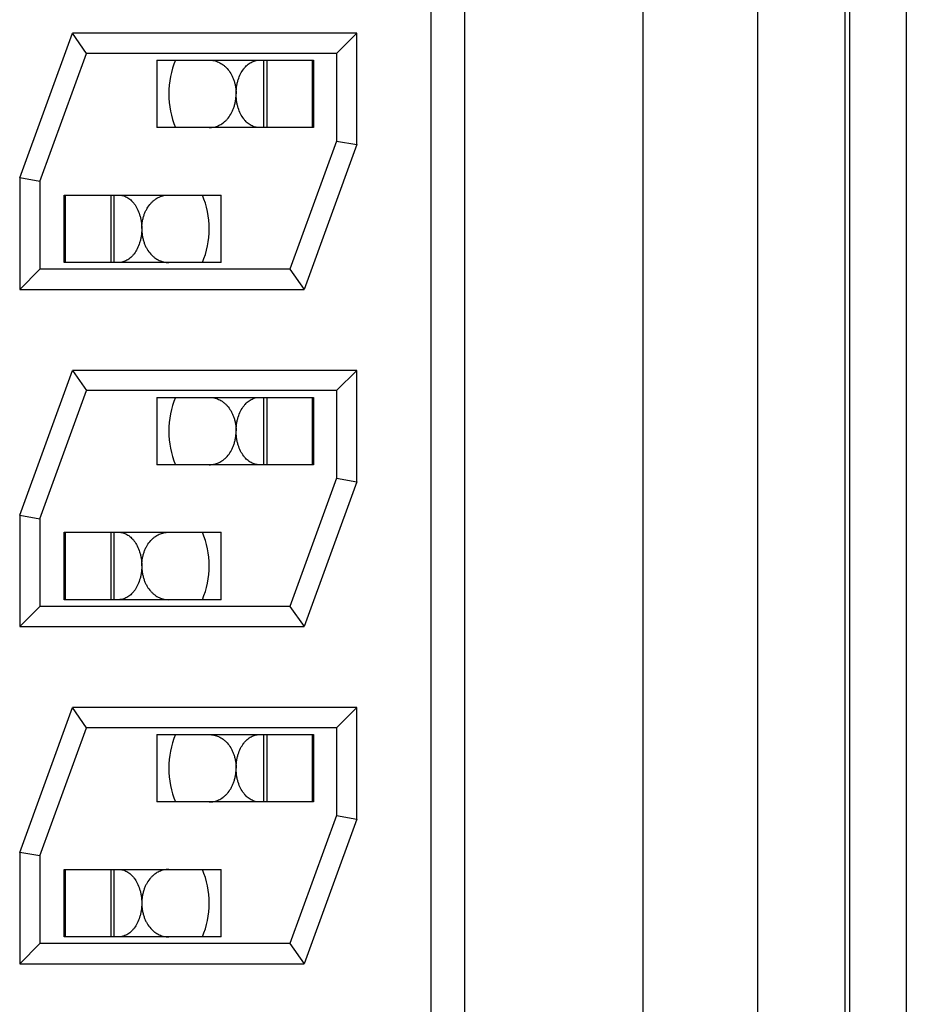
# Model space of a CAD drawing. Header units: inches. Extents: x 0 to 34, y 0 to 22.
# Tile 32 of 224: x 6.894 to 7.025, y 16.024 to 16.17. Entities that reach past the tile are written whole.
import ezdxf

# ---------------------------------------------------------------- set-up
doc = ezdxf.new("R2010")
doc.units = ezdxf.units.IN
doc.header["$LTSCALE"] = 1.87
doc.header["$MEASUREMENT"] = 0
doc.layers.get('0').update_dxf_attribs({"linetype": 'CONTINUOUS'})

msp = doc.modelspace()

# ---------------------------------------------------------------- linework, layer by layer
at = {"color": 7, "linetype": 'CONTINUOUS'}
for p, q in [((7.0251809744, 16.3535057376), (7.0251809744, 15.8210502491)), ((6.9596309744, 16.3454118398), (6.9596309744, 15.8284118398)), ((6.9861309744, 15.8284118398), (6.9861309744, 16.3454118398)), ((7.0031309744, 15.8284118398), (7.0031309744, 16.3454118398)), ((7.0160593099, 16.3435142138), (7.0160593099, 15.8313094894)), ((7.0167590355, 16.3435142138), (7.0167590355, 15.8313094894)), ((6.9546309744, 16.3419118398), (6.9546309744, 15.8319118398)), ((6.8936309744, 16.1469408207), (6.9014457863, 16.1684118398)), ((6.9436309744, 16.1684118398), (6.9014457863, 16.1684118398)), ((6.9035464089, 16.1654118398), (6.9014457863, 16.1684118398)), ((6.9436309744, 16.1684118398), (6.9406309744, 16.1654118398)), ((6.9436309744, 16.1518828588), (6.9436309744, 16.1684118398)), ((6.8966309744, 16.1464118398), (6.9035464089, 16.1654118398)), ((6.9406309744, 16.1654118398), (6.9035464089, 16.1654118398)), ((6.9406309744, 16.1654118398), (6.9406309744, 16.1524118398)), ((6.913984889, 16.1644118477), (6.913984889, 16.1544118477)), ((6.9139848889, 16.1644118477), (6.9372440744, 16.1644118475)), ((6.9298469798, 16.1544118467), (6.9298469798, 16.1644118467)), ((6.9302853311, 16.1644118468), (6.9302853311, 16.1544118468)), ((6.9370487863, 16.1644118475), (6.9370487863, 16.1544118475)), ((6.9372440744, 16.1644118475), (6.9372440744, 16.1544118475)), ((6.9372440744, 16.1544118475), (6.913984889, 16.1544118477)), ((6.9406309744, 16.1524118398), (6.93371554, 16.1334118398)), ((6.9406309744, 16.1524118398), (6.9436309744, 16.1518828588)), ((6.9436309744, 16.1518828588), (6.9358161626, 16.1304118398)), ((6.8936309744, 16.1469408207), (6.8936309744, 16.1304118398)), ((6.8966309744, 16.1464118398), (6.8936309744, 16.1469408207)), ((6.8966309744, 16.1464118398), (6.8966309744, 16.1334118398)), ((6.9002440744, 16.1444118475), (6.9235032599, 16.1444118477)), ((6.9002440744, 16.1344118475), (6.9002440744, 16.1444118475)), ((6.9004393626, 16.1344118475), (6.9004393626, 16.1444118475)), ((6.9072028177, 16.1344118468), (6.9072028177, 16.1444118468)), ((6.907641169, 16.1344118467), (6.907641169, 16.1444118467)), ((6.9235032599, 16.1344118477), (6.9235032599, 16.1444118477)), ((6.8936309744, 16.1304118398), (6.8966309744, 16.1334118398)), ((6.93371554, 16.1334118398), (6.8966309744, 16.1334118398)), ((6.9235032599, 16.1344118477), (6.9002440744, 16.1344118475)), ((6.93371554, 16.1334118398), (6.9358161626, 16.1304118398)), ((6.8936309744, 16.1304118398), (6.9358161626, 16.1304118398)), ((6.8936309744, 16.0969408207), (6.9014457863, 16.1184118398)), ((6.9436309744, 16.1184118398), (6.9014457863, 16.1184118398)), ((6.9014457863, 16.1184118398), (6.9035464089, 16.1154118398)), ((6.9436309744, 16.1184118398), (6.9406309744, 16.1154118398)), ((6.9436309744, 16.1018828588), (6.9436309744, 16.1184118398)), ((6.8966309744, 16.0964118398), (6.9035464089, 16.1154118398)), ((6.9406309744, 16.1154118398), (6.9035464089, 16.1154118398)), ((6.913984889, 16.1144118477), (6.913984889, 16.1044118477)), ((6.9139848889, 16.1144118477), (6.9372440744, 16.1144118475)), ((6.9298469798, 16.1044118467), (6.9298469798, 16.1144118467)), ((6.9302853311, 16.1144118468), (6.9302853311, 16.1044118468)), ((6.9370487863, 16.1144118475), (6.9370487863, 16.1044118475)), ((6.9372440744, 16.1144118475), (6.9372440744, 16.1044118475)), ((6.9406309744, 16.1154118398), (6.9406309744, 16.1024118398)), ((6.9372440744, 16.1044118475), (6.913984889, 16.1044118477)), ((6.9406309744, 16.1024118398), (6.93371554, 16.0834118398)), ((6.9406309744, 16.1024118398), (6.9436309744, 16.1018828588)), ((6.9436309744, 16.1018828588), (6.9358161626, 16.0804118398)), ((6.8936309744, 16.0969408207), (6.8936309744, 16.0804118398)), ((6.8936309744, 16.0969408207), (6.8966309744, 16.0964118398)), ((6.8966309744, 16.0964118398), (6.8966309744, 16.0834118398)), ((6.9002440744, 16.0844118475), (6.9002440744, 16.0944118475)), ((6.9002440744, 16.0944118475), (6.9235032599, 16.0944118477)), ((6.9004393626, 16.0844118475), (6.9004393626, 16.0944118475)), ((6.9072028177, 16.0844118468), (6.9072028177, 16.0944118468)), ((6.907641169, 16.0844118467), (6.907641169, 16.0944118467)), ((6.9235032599, 16.0844118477), (6.9235032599, 16.0944118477)), ((6.8936309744, 16.0804118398), (6.8966309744, 16.0834118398)), ((6.93371554, 16.0834118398), (6.8966309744, 16.0834118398)), ((6.9235032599, 16.0844118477), (6.9002440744, 16.0844118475)), ((6.93371554, 16.0834118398), (6.9358161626, 16.0804118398)), ((6.8936309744, 16.0804118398), (6.9358161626, 16.0804118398)), ((6.8936309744, 16.0469408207), (6.9014457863, 16.0684118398)), ((6.9436309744, 16.0684118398), (6.9014457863, 16.0684118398)), ((6.9035464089, 16.0654118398), (6.9014457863, 16.0684118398)), ((6.9436309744, 16.0684118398), (6.9406309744, 16.0654118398)), ((6.9436309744, 16.0518828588), (6.9436309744, 16.0684118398)), ((6.8966309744, 16.0464118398), (6.9035464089, 16.0654118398)), ((6.9406309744, 16.0654118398), (6.9035464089, 16.0654118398)), ((6.913984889, 16.0644118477), (6.913984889, 16.0544118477)), ((6.9139848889, 16.0644118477), (6.9372440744, 16.0644118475)), ((6.9298469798, 16.0544118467), (6.9298469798, 16.0644118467)), ((6.9302853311, 16.0644118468), (6.9302853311, 16.0544118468)), ((6.9370487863, 16.0644118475), (6.9370487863, 16.0544118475)), ((6.9372440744, 16.0644118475), (6.9372440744, 16.0544118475)), ((6.9406309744, 16.0654118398), (6.9406309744, 16.0524118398)), ((6.9372440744, 16.0544118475), (6.913984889, 16.0544118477)), ((6.9406309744, 16.0524118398), (6.93371554, 16.0334118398)), ((6.9436309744, 16.0518828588), (6.9358161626, 16.0304118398)), ((6.9406309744, 16.0524118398), (6.9436309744, 16.0518828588)), ((6.8936309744, 16.0469408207), (6.8936309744, 16.0304118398)), ((6.8966309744, 16.0464118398), (6.8936309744, 16.0469408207)), ((6.8966309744, 16.0464118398), (6.8966309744, 16.0334118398)), ((6.9002440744, 16.0344118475), (6.9002440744, 16.0444118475)), ((6.9002440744, 16.0444118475), (6.9235032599, 16.0444118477)), ((6.9004393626, 16.0344118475), (6.9004393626, 16.0444118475)), ((6.9072028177, 16.0344118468), (6.9072028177, 16.0444118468)), ((6.907641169, 16.0344118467), (6.907641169, 16.0444118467)), ((6.9235032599, 16.0344118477), (6.9235032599, 16.0444118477)), ((6.9235032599, 16.0344118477), (6.9002440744, 16.0344118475)), ((6.8936309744, 16.0304118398), (6.8966309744, 16.0334118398)), ((6.93371554, 16.0334118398), (6.8966309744, 16.0334118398)), ((6.93371554, 16.0334118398), (6.9358161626, 16.0304118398)), ((6.8936309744, 16.0304118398), (6.9358161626, 16.0304118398))]:
    msp.add_line(p, q, dxfattribs=at)
for centre, start, end in [((6.9287440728, 16.1594113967), 157.3779860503, 179.9708157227), ((6.9287440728, 16.1594113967), 180.0283441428, 202.6177159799), ((6.908744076, 16.1394122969), 0.0283511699, 22.6177159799), ((6.908744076, 16.1394122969), 337.3779860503, 359.9708456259), ((6.9287440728, 16.1094113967), 157.3779860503, 179.9708157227), ((6.9287440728, 16.1094113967), 180.0283441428, 202.6177159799), ((6.908744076, 16.0894122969), 0.0283511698, 22.6177159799), ((6.908744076, 16.0894122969), 337.3779860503, 359.9708456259), ((6.9287440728, 16.0594113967), 157.3779860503, 179.9708157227), ((6.9287440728, 16.0594113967), 180.0283441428, 202.6177159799), ((6.908744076, 16.0394122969), 0.0283511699, 22.6177159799), ((6.908744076, 16.0394122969), 337.3779860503, 359.9708456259)]:
    msp.add_arc(centre, 0.013, start, end, dxfattribs=at)
for points, knots in [([(6.9217520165, 16.1644118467), (6.9218706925, 16.1644118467), (6.9221086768, 16.164399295), (6.9224629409, 16.1643423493), (6.9228127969, 16.1642467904), (6.923156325, 16.1641119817), (6.9234915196, 16.1639371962), (6.9238161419, 16.1637216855), (6.9241277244, 16.1634646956), (6.9245307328, 16.1630572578), (6.9248850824, 16.1625697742), (6.9251805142, 16.1620174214), (6.9253758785, 16.1615549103), (6.925507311, 16.1611442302), (6.9255927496, 16.1608006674), (6.9256466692, 16.1605343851), (6.9256891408, 16.1602627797), (6.9257152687, 16.1600334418), (6.9257293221, 16.1598482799), (6.9257399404, 16.1596620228), (6.925746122, 16.1595220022), (6.9257461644, 16.1594285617)], [0, 0, 0, 0, 0.0502903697, 0.1007658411, 0.1517746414, 0.2036785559, 0.2568506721, 0.3116675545, 0.3684988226, 0.4276926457, 0.5541828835, 0.6220071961, 0.6928840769, 0.7666321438, 0.80447579, 0.8428681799, 0.8817217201, 0.9209374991, 0.9406446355, 0.9604034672, 1, 1, 1, 1]), ([(6.9257440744, 16.1594118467), (6.9257442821, 16.1595024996), (6.9257473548, 16.1596835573), (6.9257626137, 16.1599540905), (6.925787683, 16.1602223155), (6.9258338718, 16.1605732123), (6.9259145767, 16.1609994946), (6.9260874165, 16.1616391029), (6.9263752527, 16.1623618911), (6.9267615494, 16.1629954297), (6.9271099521, 16.1634164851), (6.9273789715, 16.1636828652), (6.9276600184, 16.1639080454), (6.9279507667, 16.1640920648), (6.9282490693, 16.1642350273), (6.9285529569, 16.164337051), (6.9288604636, 16.1643982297), (6.9290672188, 16.1644118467), (6.9291698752, 16.1644118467)], [0, 0, 0, 0, 0.0407646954, 0.0814091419, 0.1218166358, 0.1618758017, 0.2405319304, 0.3166939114, 0.4595834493, 0.5888040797, 0.6484431, 0.7049909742, 0.7587467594, 0.8100725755, 0.8593835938, 0.9071399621, 0.953837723, 1, 1, 1, 1]), ([(6.9217515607, 16.1544118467), (6.9218702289, 16.1544118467), (6.9221081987, 16.1544243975), (6.9224624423, 16.1544813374), (6.9228122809, 16.154576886), (6.9231557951, 16.154711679), (6.9234909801, 16.1548864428), (6.9238155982, 16.1551019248), (6.9241271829, 16.1553588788), (6.9245302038, 16.1557662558), (6.9248845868, 16.1562536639), (6.9251800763, 16.1568059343), (6.9253754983, 16.157268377), (6.9255069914, 16.1576790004), (6.9255924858, 16.1580225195), (6.9256464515, 16.1582887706), (6.9256889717, 16.1585603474), (6.925715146, 16.1587896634), (6.9257292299, 16.1589748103), (6.9257398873, 16.1591610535), (6.9257461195, 16.1593010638), (6.9257461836, 16.1593944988)], [0, 0, 0, 0, 0.0502903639, 0.1007662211, 0.1517755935, 0.2036803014, 0.2568533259, 0.3116711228, 0.3685031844, 0.4276975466, 0.5541877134, 0.6220112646, 0.6928869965, 0.7666337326, 0.8044767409, 0.8428685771, 0.8817217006, 0.9209372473, 0.9406443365, 0.9604032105, 1, 1, 1, 1]), ([(6.9291698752, 16.1544118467), (6.9290672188, 16.1544118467), (6.9288604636, 16.1544254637), (6.9285529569, 16.1544866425), (6.9282490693, 16.1545886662), (6.9279507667, 16.1547316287), (6.9276600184, 16.154915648), (6.9273789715, 16.1551408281), (6.9271099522, 16.1554072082), (6.9267615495, 16.1558282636), (6.9263752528, 16.1564618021), (6.9260874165, 16.1571845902), (6.9259145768, 16.1578241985), (6.9258338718, 16.1582504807), (6.9257876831, 16.1586013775), (6.9257626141, 16.1588696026), (6.9257473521, 16.1591401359), (6.9257442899, 16.1593211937), (6.9257440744, 16.1594118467)], [0, 0, 0, 0, 0.046162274, 0.0928600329, 0.1406164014, 0.1899274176, 0.2412532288, 0.295009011, 0.3515568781, 0.4111958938, 0.5404165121, 0.6833060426, 0.7594680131, 0.8381241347, 0.8781833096, 0.9185908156, 0.9592352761, 1, 1, 1, 1]), ([(6.9083182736, 16.1444118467), (6.90842093, 16.1444118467), (6.9086276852, 16.1443982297), (6.9089351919, 16.144337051), (6.9092390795, 16.1442350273), (6.9095373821, 16.1440920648), (6.9098281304, 16.1439080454), (6.9101091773, 16.1436828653), (6.9103781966, 16.1434164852), (6.9107265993, 16.1429954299), (6.9111128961, 16.1423618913), (6.9114007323, 16.1416391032), (6.9115735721, 16.1409994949), (6.911654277, 16.1405732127), (6.9117004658, 16.1402223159), (6.9117255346, 16.1399540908), (6.9117407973, 16.1396835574), (6.9117438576, 16.1395024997), (6.9117440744, 16.1394118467)], [0, 0, 0, 0, 0.0461622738, 0.0928600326, 0.1406164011, 0.1899274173, 0.2412532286, 0.295009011, 0.3515568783, 0.4111958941, 0.5404165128, 0.6833060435, 0.7594680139, 0.8381241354, 0.8781833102, 0.9185908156, 0.959235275, 1, 1, 1, 1]), ([(6.9117419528, 16.1394292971), (6.9117420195, 16.139522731), (6.911748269, 16.1396627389), (6.9117589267, 16.1398489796), (6.9117730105, 16.140034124), (6.9117991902, 16.1402634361), (6.9118417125, 16.1405350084), (6.9118956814, 16.1408012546), (6.9119811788, 16.141144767), (6.912112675, 16.1415553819), (6.9123080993, 16.1420178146), (6.91260359, 16.1425700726), (6.9129579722, 16.1430574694), (6.9133609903, 16.1434648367), (6.9136725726, 16.1437217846), (6.9139971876, 16.1439372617), (6.9143323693, 16.1441120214), (6.9146758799, 16.1442468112), (6.9150257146, 16.1443423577), (6.9153799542, 16.1443992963), (6.9156179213, 16.1444118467), (6.9157365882, 16.1444118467)], [0, 0, 0, 0, 0.0395968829, 0.0593557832, 0.0790628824, 0.1182784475, 0.1571315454, 0.1955233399, 0.2333662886, 0.3071128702, 0.3779884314, 0.4458118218, 0.5723017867, 0.6314961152, 0.6883281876, 0.7431460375, 0.7963191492, 0.848223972, 0.8992334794, 0.9497094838, 1, 1, 1, 1]), ([(6.9117440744, 16.1394118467), (6.9117438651, 16.1393211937), (6.9117407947, 16.1391401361), (6.911725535, 16.1388696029), (6.9117004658, 16.1386013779), (6.9116542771, 16.1382504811), (6.9115735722, 16.1378241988), (6.9114007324, 16.1371845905), (6.9111128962, 16.1364618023), (6.9107265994, 16.1358282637), (6.9103781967, 16.1354072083), (6.9101091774, 16.1351408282), (6.9098281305, 16.1349156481), (6.9095373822, 16.1347316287), (6.9092390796, 16.1345886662), (6.9089351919, 16.1344866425), (6.9086276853, 16.1344254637), (6.9084209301, 16.1344118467), (6.9083182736, 16.1344118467)], [0, 0, 0, 0, 0.0407646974, 0.0814091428, 0.1218166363, 0.1618758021, 0.2405319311, 0.3166939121, 0.4595834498, 0.58880408, 0.6484431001, 0.7049909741, 0.7587467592, 0.8100725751, 0.8593835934, 0.9071399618, 0.9538377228, 1, 1, 1, 1]), ([(6.9117419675, 16.1393949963), (6.9117420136, 16.1393015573), (6.9117482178, 16.1391615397), (6.9117588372, 16.1389752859), (6.9117728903, 16.1387901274), (6.9117990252, 16.1385607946), (6.9118414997, 16.1382891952), (6.9118954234, 16.1380229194), (6.911980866, 16.1376793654), (6.9121123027, 16.1372686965), (6.9123076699, 16.1368061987), (6.9126031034, 16.1362538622), (6.9129574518, 16.1357663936), (6.9133604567, 16.1353589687), (6.9136720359, 16.1351019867), (6.9139966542, 16.1348864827), (6.9143318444, 16.1347117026), (6.9146753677, 16.134576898), (6.9150252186, 16.1344813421), (6.9153794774, 16.1344243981), (6.9156174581, 16.1344118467), (6.9157361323, 16.1344118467)], [0, 0, 0, 0, 0.0395966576, 0.0593555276, 0.0790626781, 0.1182784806, 0.1571319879, 0.1955243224, 0.2333678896, 0.3071157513, 0.3779924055, 0.4458165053, 0.5723064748, 0.6315002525, 0.6883315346, 0.7431484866, 0.796320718, 0.8482247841, 0.8992337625, 0.9497094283, 1, 1, 1, 1]), ([(6.9217520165, 16.1144118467), (6.9218706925, 16.1144118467), (6.9221086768, 16.114399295), (6.9224629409, 16.1143423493), (6.9228127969, 16.1142467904), (6.923156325, 16.1141119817), (6.9234915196, 16.1139371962), (6.9238161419, 16.1137216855), (6.9241277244, 16.1134646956), (6.9245307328, 16.1130572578), (6.9248850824, 16.1125697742), (6.9251805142, 16.1120174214), (6.9253758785, 16.1115549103), (6.925507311, 16.1111442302), (6.9255927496, 16.1108006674), (6.9256466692, 16.1105343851), (6.9256891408, 16.1102627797), (6.9257152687, 16.1100334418), (6.9257293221, 16.1098482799), (6.9257399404, 16.1096620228), (6.925746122, 16.1095220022), (6.9257461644, 16.1094285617)], [0, 0, 0, 0, 0.0502903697, 0.1007658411, 0.1517746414, 0.2036785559, 0.2568506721, 0.3116675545, 0.3684988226, 0.4276926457, 0.5541828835, 0.6220071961, 0.6928840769, 0.7666321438, 0.80447579, 0.8428681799, 0.8817217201, 0.9209374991, 0.9406446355, 0.9604034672, 1, 1, 1, 1]), ([(6.9257440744, 16.1094118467), (6.9257442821, 16.1095024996), (6.9257473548, 16.1096835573), (6.9257626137, 16.1099540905), (6.925787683, 16.1102223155), (6.9258338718, 16.1105732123), (6.9259145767, 16.1109994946), (6.9260874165, 16.1116391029), (6.9263752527, 16.1123618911), (6.9267615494, 16.1129954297), (6.9271099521, 16.1134164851), (6.9273789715, 16.1136828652), (6.9276600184, 16.1139080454), (6.9279507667, 16.1140920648), (6.9282490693, 16.1142350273), (6.9285529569, 16.114337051), (6.9288604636, 16.1143982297), (6.9290672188, 16.1144118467), (6.9291698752, 16.1144118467)], [0, 0, 0, 0, 0.0407646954, 0.0814091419, 0.1218166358, 0.1618758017, 0.2405319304, 0.3166939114, 0.4595834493, 0.5888040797, 0.6484431, 0.7049909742, 0.7587467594, 0.8100725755, 0.8593835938, 0.9071399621, 0.953837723, 1, 1, 1, 1]), ([(6.9217515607, 16.1044118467), (6.9218702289, 16.1044118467), (6.9221081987, 16.1044243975), (6.9224624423, 16.1044813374), (6.9228122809, 16.104576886), (6.9231557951, 16.104711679), (6.9234909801, 16.1048864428), (6.9238155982, 16.1051019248), (6.9241271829, 16.1053588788), (6.9245302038, 16.1057662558), (6.9248845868, 16.1062536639), (6.9251800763, 16.1068059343), (6.9253754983, 16.107268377), (6.9255069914, 16.1076790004), (6.9255924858, 16.1080225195), (6.9256464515, 16.1082887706), (6.9256889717, 16.1085603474), (6.925715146, 16.1087896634), (6.9257292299, 16.1089748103), (6.9257398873, 16.1091610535), (6.9257461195, 16.1093010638), (6.9257461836, 16.1093944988)], [0, 0, 0, 0, 0.0502903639, 0.1007662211, 0.1517755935, 0.2036803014, 0.2568533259, 0.3116711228, 0.3685031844, 0.4276975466, 0.5541877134, 0.6220112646, 0.6928869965, 0.7666337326, 0.8044767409, 0.8428685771, 0.8817217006, 0.9209372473, 0.9406443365, 0.9604032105, 1, 1, 1, 1]), ([(6.9291698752, 16.1044118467), (6.9290672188, 16.1044118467), (6.9288604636, 16.1044254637), (6.9285529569, 16.1044866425), (6.9282490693, 16.1045886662), (6.9279507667, 16.1047316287), (6.9276600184, 16.104915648), (6.9273789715, 16.1051408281), (6.9271099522, 16.1054072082), (6.9267615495, 16.1058282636), (6.9263752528, 16.1064618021), (6.9260874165, 16.1071845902), (6.9259145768, 16.1078241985), (6.9258338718, 16.1082504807), (6.9257876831, 16.1086013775), (6.9257626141, 16.1088696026), (6.9257473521, 16.1091401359), (6.9257442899, 16.1093211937), (6.9257440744, 16.1094118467)], [0, 0, 0, 0, 0.046162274, 0.0928600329, 0.1406164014, 0.1899274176, 0.2412532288, 0.295009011, 0.3515568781, 0.4111958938, 0.5404165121, 0.6833060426, 0.7594680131, 0.8381241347, 0.8781833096, 0.9185908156, 0.9592352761, 1, 1, 1, 1]), ([(6.9083182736, 16.0944118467), (6.90842093, 16.0944118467), (6.9086276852, 16.0943982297), (6.9089351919, 16.094337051), (6.9092390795, 16.0942350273), (6.9095373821, 16.0940920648), (6.9098281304, 16.0939080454), (6.9101091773, 16.0936828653), (6.9103781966, 16.0934164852), (6.9107265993, 16.0929954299), (6.9111128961, 16.0923618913), (6.9114007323, 16.0916391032), (6.9115735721, 16.0909994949), (6.911654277, 16.0905732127), (6.9117004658, 16.0902223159), (6.9117255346, 16.0899540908), (6.9117407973, 16.0896835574), (6.9117438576, 16.0895024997), (6.9117440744, 16.0894118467)], [0, 0, 0, 0, 0.0461622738, 0.0928600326, 0.1406164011, 0.1899274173, 0.2412532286, 0.295009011, 0.3515568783, 0.4111958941, 0.5404165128, 0.6833060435, 0.7594680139, 0.8381241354, 0.8781833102, 0.9185908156, 0.959235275, 1, 1, 1, 1]), ([(6.9117419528, 16.0894292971), (6.9117420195, 16.089522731), (6.911748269, 16.0896627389), (6.9117589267, 16.0898489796), (6.9117730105, 16.090034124), (6.9117991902, 16.0902634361), (6.9118417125, 16.0905350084), (6.9118956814, 16.0908012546), (6.9119811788, 16.091144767), (6.912112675, 16.0915553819), (6.9123080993, 16.0920178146), (6.91260359, 16.0925700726), (6.9129579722, 16.0930574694), (6.9133609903, 16.0934648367), (6.9136725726, 16.0937217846), (6.9139971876, 16.0939372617), (6.9143323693, 16.0941120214), (6.9146758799, 16.0942468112), (6.9150257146, 16.0943423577), (6.9153799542, 16.0943992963), (6.9156179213, 16.0944118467), (6.9157365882, 16.0944118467)], [0, 0, 0, 0, 0.0395968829, 0.0593557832, 0.0790628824, 0.1182784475, 0.1571315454, 0.1955233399, 0.2333662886, 0.3071128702, 0.3779884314, 0.4458118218, 0.5723017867, 0.6314961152, 0.6883281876, 0.7431460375, 0.7963191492, 0.848223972, 0.8992334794, 0.9497094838, 1, 1, 1, 1]), ([(6.9117440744, 16.0894118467), (6.9117438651, 16.0893211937), (6.9117407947, 16.0891401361), (6.911725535, 16.0888696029), (6.9117004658, 16.0886013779), (6.9116542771, 16.0882504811), (6.9115735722, 16.0878241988), (6.9114007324, 16.0871845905), (6.9111128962, 16.0864618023), (6.9107265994, 16.0858282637), (6.9103781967, 16.0854072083), (6.9101091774, 16.0851408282), (6.9098281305, 16.0849156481), (6.9095373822, 16.0847316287), (6.9092390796, 16.0845886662), (6.9089351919, 16.0844866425), (6.9086276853, 16.0844254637), (6.9084209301, 16.0844118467), (6.9083182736, 16.0844118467)], [0, 0, 0, 0, 0.0407646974, 0.0814091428, 0.1218166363, 0.1618758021, 0.2405319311, 0.3166939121, 0.4595834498, 0.58880408, 0.6484431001, 0.7049909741, 0.7587467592, 0.8100725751, 0.8593835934, 0.9071399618, 0.9538377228, 1, 1, 1, 1]), ([(6.9117419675, 16.0893949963), (6.9117420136, 16.0893015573), (6.9117482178, 16.0891615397), (6.9117588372, 16.0889752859), (6.9117728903, 16.0887901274), (6.9117990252, 16.0885607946), (6.9118414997, 16.0882891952), (6.9118954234, 16.0880229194), (6.911980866, 16.0876793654), (6.9121123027, 16.0872686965), (6.9123076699, 16.0868061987), (6.9126031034, 16.0862538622), (6.9129574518, 16.0857663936), (6.9133604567, 16.0853589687), (6.9136720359, 16.0851019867), (6.9139966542, 16.0848864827), (6.9143318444, 16.0847117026), (6.9146753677, 16.084576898), (6.9150252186, 16.0844813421), (6.9153794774, 16.0844243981), (6.9156174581, 16.0844118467), (6.9157361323, 16.0844118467)], [0, 0, 0, 0, 0.0395966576, 0.0593555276, 0.0790626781, 0.1182784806, 0.1571319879, 0.1955243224, 0.2333678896, 0.3071157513, 0.3779924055, 0.4458165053, 0.5723064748, 0.6315002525, 0.6883315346, 0.7431484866, 0.796320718, 0.8482247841, 0.8992337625, 0.9497094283, 1, 1, 1, 1]), ([(6.9217520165, 16.0644118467), (6.9218706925, 16.0644118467), (6.9221086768, 16.064399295), (6.9224629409, 16.0643423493), (6.9228127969, 16.0642467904), (6.923156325, 16.0641119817), (6.9234915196, 16.0639371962), (6.9238161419, 16.0637216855), (6.9241277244, 16.0634646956), (6.9245307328, 16.0630572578), (6.9248850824, 16.0625697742), (6.9251805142, 16.0620174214), (6.9253758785, 16.0615549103), (6.925507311, 16.0611442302), (6.9255927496, 16.0608006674), (6.9256466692, 16.0605343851), (6.9256891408, 16.0602627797), (6.9257152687, 16.0600334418), (6.9257293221, 16.0598482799), (6.9257399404, 16.0596620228), (6.925746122, 16.0595220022), (6.9257461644, 16.0594285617)], [0, 0, 0, 0, 0.0502903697, 0.1007658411, 0.1517746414, 0.2036785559, 0.2568506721, 0.3116675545, 0.3684988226, 0.4276926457, 0.5541828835, 0.6220071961, 0.6928840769, 0.7666321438, 0.80447579, 0.8428681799, 0.8817217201, 0.9209374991, 0.9406446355, 0.9604034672, 1, 1, 1, 1]), ([(6.9257440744, 16.0594118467), (6.9257442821, 16.0595024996), (6.9257473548, 16.0596835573), (6.9257626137, 16.0599540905), (6.925787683, 16.0602223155), (6.9258338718, 16.0605732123), (6.9259145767, 16.0609994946), (6.9260874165, 16.0616391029), (6.9263752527, 16.0623618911), (6.9267615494, 16.0629954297), (6.9271099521, 16.0634164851), (6.9273789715, 16.0636828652), (6.9276600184, 16.0639080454), (6.9279507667, 16.0640920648), (6.9282490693, 16.0642350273), (6.9285529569, 16.064337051), (6.9288604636, 16.0643982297), (6.9290672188, 16.0644118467), (6.9291698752, 16.0644118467)], [0, 0, 0, 0, 0.0407646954, 0.0814091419, 0.1218166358, 0.1618758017, 0.2405319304, 0.3166939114, 0.4595834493, 0.5888040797, 0.6484431, 0.7049909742, 0.7587467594, 0.8100725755, 0.8593835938, 0.9071399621, 0.953837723, 1, 1, 1, 1]), ([(6.9217515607, 16.0544118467), (6.9218702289, 16.0544118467), (6.9221081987, 16.0544243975), (6.9224624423, 16.0544813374), (6.9228122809, 16.054576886), (6.9231557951, 16.054711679), (6.9234909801, 16.0548864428), (6.9238155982, 16.0551019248), (6.9241271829, 16.0553588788), (6.9245302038, 16.0557662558), (6.9248845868, 16.0562536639), (6.9251800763, 16.0568059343), (6.9253754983, 16.057268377), (6.9255069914, 16.0576790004), (6.9255924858, 16.0580225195), (6.9256464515, 16.0582887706), (6.9256889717, 16.0585603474), (6.925715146, 16.0587896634), (6.9257292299, 16.0589748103), (6.9257398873, 16.0591610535), (6.9257461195, 16.0593010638), (6.9257461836, 16.0593944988)], [0, 0, 0, 0, 0.0502903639, 0.1007662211, 0.1517755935, 0.2036803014, 0.2568533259, 0.3116711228, 0.3685031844, 0.4276975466, 0.5541877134, 0.6220112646, 0.6928869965, 0.7666337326, 0.8044767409, 0.8428685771, 0.8817217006, 0.9209372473, 0.9406443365, 0.9604032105, 1, 1, 1, 1]), ([(6.9291698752, 16.0544118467), (6.9290672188, 16.0544118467), (6.9288604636, 16.0544254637), (6.9285529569, 16.0544866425), (6.9282490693, 16.0545886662), (6.9279507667, 16.0547316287), (6.9276600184, 16.054915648), (6.9273789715, 16.0551408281), (6.9271099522, 16.0554072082), (6.9267615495, 16.0558282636), (6.9263752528, 16.0564618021), (6.9260874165, 16.0571845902), (6.9259145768, 16.0578241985), (6.9258338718, 16.0582504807), (6.9257876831, 16.0586013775), (6.9257626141, 16.0588696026), (6.9257473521, 16.0591401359), (6.9257442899, 16.0593211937), (6.9257440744, 16.0594118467)], [0, 0, 0, 0, 0.046162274, 0.0928600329, 0.1406164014, 0.1899274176, 0.2412532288, 0.295009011, 0.3515568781, 0.4111958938, 0.5404165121, 0.6833060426, 0.7594680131, 0.8381241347, 0.8781833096, 0.9185908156, 0.9592352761, 1, 1, 1, 1]), ([(6.9083182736, 16.0444118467), (6.90842093, 16.0444118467), (6.9086276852, 16.0443982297), (6.9089351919, 16.044337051), (6.9092390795, 16.0442350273), (6.9095373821, 16.0440920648), (6.9098281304, 16.0439080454), (6.9101091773, 16.0436828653), (6.9103781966, 16.0434164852), (6.9107265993, 16.0429954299), (6.9111128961, 16.0423618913), (6.9114007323, 16.0416391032), (6.9115735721, 16.0409994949), (6.9116542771, 16.0405732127), (6.9117004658, 16.0402223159), (6.9117255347, 16.0399540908), (6.9117407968, 16.0396835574), (6.9117438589, 16.0395024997), (6.9117440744, 16.0394118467)], [0, 0, 0, 0, 0.0461622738, 0.0928600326, 0.1406164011, 0.1899274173, 0.2412532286, 0.295009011, 0.3515568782, 0.4111958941, 0.5404165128, 0.6833060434, 0.7594680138, 0.8381241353, 0.8781833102, 0.9185908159, 0.9592352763, 1, 1, 1, 1]), ([(6.9157365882, 16.0444118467), (6.9156179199, 16.0444118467), (6.9153799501, 16.044399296), (6.9150257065, 16.0443423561), (6.914675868, 16.0442468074), (6.9143323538, 16.0441120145), (6.9139971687, 16.0439372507), (6.9136725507, 16.0437217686), (6.9133609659, 16.0434648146), (6.9129579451, 16.0430574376), (6.9126035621, 16.0425700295), (6.9123080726, 16.0420177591), (6.9121126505, 16.0415553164), (6.9119811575, 16.041144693), (6.9118956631, 16.0408011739), (6.9118416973, 16.0405349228), (6.9117991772, 16.040263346), (6.9117730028, 16.04003403), (6.911758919, 16.0398488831), (6.9117482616, 16.0396626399), (6.9117420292, 16.0395226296), (6.9117419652, 16.0394291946)], [0, 0, 0, 0, 0.0502903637, 0.1007662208, 0.1517755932, 0.2036803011, 0.2568533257, 0.3116711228, 0.3685031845, 0.4276975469, 0.5541877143, 0.6220112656, 0.6928869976, 0.7666337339, 0.8044767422, 0.8428685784, 0.8817217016, 0.9209372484, 0.9406443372, 0.9604032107, 1, 1, 1, 1]), ([(6.9117440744, 16.0394118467), (6.9117438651, 16.0393211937), (6.9117407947, 16.0391401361), (6.911725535, 16.0388696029), (6.9117004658, 16.0386013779), (6.9116542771, 16.0382504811), (6.9115735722, 16.0378241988), (6.9114007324, 16.0371845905), (6.9111128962, 16.0364618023), (6.9107265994, 16.0358282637), (6.9103781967, 16.0354072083), (6.9101091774, 16.0351408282), (6.9098281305, 16.0349156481), (6.9095373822, 16.0347316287), (6.9092390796, 16.0345886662), (6.9089351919, 16.0344866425), (6.9086276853, 16.0344254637), (6.9084209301, 16.0344118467), (6.9083182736, 16.0344118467)], [0, 0, 0, 0, 0.0407646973, 0.0814091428, 0.1218166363, 0.1618758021, 0.2405319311, 0.3166939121, 0.4595834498, 0.58880408, 0.6484431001, 0.7049909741, 0.7587467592, 0.8100725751, 0.8593835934, 0.9071399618, 0.9538377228, 1, 1, 1, 1]), ([(6.9117419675, 16.0393949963), (6.9117420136, 16.0393015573), (6.9117482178, 16.0391615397), (6.9117588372, 16.0389752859), (6.9117728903, 16.0387901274), (6.9117990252, 16.0385607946), (6.9118414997, 16.0382891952), (6.9118954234, 16.0380229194), (6.911980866, 16.0376793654), (6.9121123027, 16.0372686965), (6.9123076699, 16.0368061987), (6.9126031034, 16.0362538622), (6.9129574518, 16.0357663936), (6.9133604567, 16.0353589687), (6.9136720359, 16.0351019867), (6.9139966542, 16.0348864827), (6.9143318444, 16.0347117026), (6.9146753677, 16.034576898), (6.9150252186, 16.0344813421), (6.9153794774, 16.0344243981), (6.9156174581, 16.0344118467), (6.9157361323, 16.0344118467)], [0, 0, 0, 0, 0.0395966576, 0.0593555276, 0.0790626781, 0.1182784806, 0.1571319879, 0.1955243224, 0.2333678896, 0.3071157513, 0.3779924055, 0.4458165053, 0.5723064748, 0.6315002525, 0.6883315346, 0.7431484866, 0.796320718, 0.8482247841, 0.8992337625, 0.9497094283, 1, 1, 1, 1])]:
    msp.add_open_spline(points, degree=3, knots=knots, dxfattribs=at)

doc.saveas('drawing.dxf')
